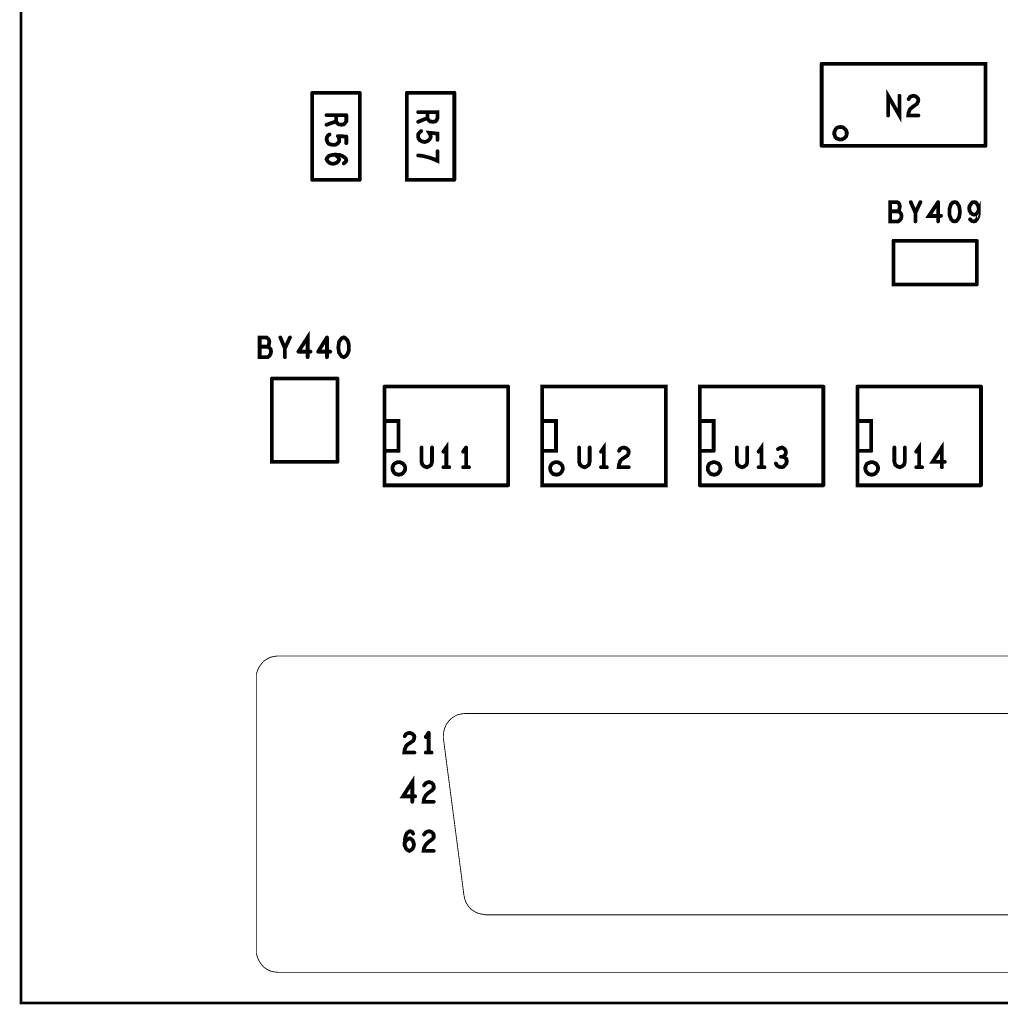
# Model space of a CAD drawing. Extents: x 23.5 to 56.6, y 21.5 to 42.6.
# Tile 2 of 38: x 26.6 to 28.9, y 30.2 to 32.6. Entities that reach past the tile are written whole.
import ezdxf

# ---------------------------------------------------------------- set-up
doc = ezdxf.new("R2010")
doc.units = 0
doc.layers.add('1', color=2, linetype='CONTINUOUS')

msp = doc.modelspace()

# ---------------------------------------------------------------- linework, layer by layer
at = {"layer": '1'}
for points, const_width in [([(51.994, 30.239), (26.584, 30.239), (26.584, 34.919)], 0.006), ([(28.489, 32.279), (28.489, 32.474)], 0.009), ([(28.489, 32.474), (28.879, 32.474), (28.879, 32.279)], 0.009), ([(27.277, 32.198), (27.277, 32.405)], 0.009), ([(27.39, 32.405), (27.277, 32.405)], 0.009), ([(27.39, 32.405), (27.39, 32.198)], 0.009), ([(27.615, 32.198), (27.502, 32.198), (27.502, 32.405)], 0.009), ([(27.615, 32.405), (27.502, 32.405)], 0.009), ([(27.615, 32.405), (27.615, 32.198)], 0.009), ([(28.647, 32.351), (28.647, 32.398), (28.674, 32.351), (28.674, 32.398)], 0.009), ([(28.696, 32.39), (28.699, 32.395), (28.703, 32.397), (28.708, 32.398), (28.714, 32.396), (28.718, 32.392), (28.719, 32.388), (28.718, 32.383), (28.716, 32.379), (28.705, 32.371), (28.699, 32.366), (28.696, 32.358), (28.695, 32.351), (28.719, 32.351)], 0.009), ([(27.529, 32.359), (27.575, 32.359), (27.575, 32.345), (27.573, 32.34), (27.57, 32.337), (27.564, 32.336), (27.557, 32.337), (27.553, 32.341), (27.551, 32.345), (27.529, 32.336)], 0.009), ([(27.551, 32.345), (27.551, 32.359)], 0.009), ([(27.311, 32.352), (27.358, 32.352)], 0.009), ([(27.334, 32.352), (27.334, 32.337), (27.311, 32.329)], 0.009), ([(27.336, 32.333), (27.334, 32.337)], 0.009), ([(27.352, 32.33), (27.346, 32.329), (27.34, 32.33), (27.336, 32.333)], 0.009), ([(27.352, 32.33), (27.355, 32.333), (27.358, 32.337), (27.358, 32.352)], 0.009), ([(27.318, 32.306), (27.314, 32.303), (27.312, 32.299), (27.311, 32.294), (27.313, 32.288), (27.316, 32.284), (27.321, 32.282), (27.327, 32.281), (27.334, 32.282), (27.338, 32.285), (27.341, 32.289)], 0.009), ([(27.536, 32.314), (27.532, 32.31), (27.529, 32.306), (27.529, 32.301), (27.53, 32.296), (27.533, 32.292), (27.539, 32.289), (27.545, 32.288), (27.551, 32.29), (27.555, 32.293), (27.558, 32.297), (27.559, 32.301), (27.558, 32.305), (27.555, 32.31), (27.575, 32.308), (27.575, 32.293)], 0.009), ([(28.549, 32.309), (28.548, 32.311), (28.548, 32.314), (28.547, 32.316), (28.545, 32.318), (28.543, 32.32), (28.541, 32.322), (28.539, 32.323), (28.536, 32.323), (28.534, 32.324), (28.531, 32.323), (28.529, 32.323), (28.526, 32.322), (28.524, 32.32), (28.522, 32.318), (28.521, 32.316), (28.52, 32.314), (28.519, 32.311), (28.519, 32.309), (28.519, 32.306), (28.52, 32.304), (28.521, 32.301), (28.522, 32.299), (28.524, 32.297), (28.526, 32.296), (28.529, 32.295), (28.531, 32.294), (28.534, 32.294), (28.536, 32.294), (28.539, 32.295), (28.541, 32.296), (28.543, 32.297), (28.545, 32.299), (28.547, 32.301), (28.548, 32.304), (28.548, 32.306), (28.549, 32.309)], 0.009), ([(27.338, 32.302), (27.358, 32.301)], 0.009), ([(27.341, 32.289), (27.341, 32.293), (27.341, 32.297), (27.338, 32.302)], 0.009), ([(27.358, 32.301), (27.358, 32.285)], 0.009), ([(27.575, 32.266), (27.575, 32.243), (27.564, 32.248), (27.555, 32.251), (27.547, 32.253), (27.539, 32.255), (27.529, 32.256)], 0.009), ([(28.489, 32.279), (28.879, 32.279)], 0.009), ([(27.332, 32.258), (27.324, 32.257), (27.317, 32.255), (27.313, 32.251), (27.311, 32.247), (27.313, 32.243), (27.317, 32.239), (27.321, 32.237), (27.326, 32.236), (27.331, 32.237), (27.336, 32.239)], 0.009), ([(27.339, 32.251), (27.336, 32.254), (27.331, 32.258)], 0.009), ([(27.332, 32.258), (27.342, 32.257)], 0.009), ([(27.339, 32.251), (27.341, 32.246), (27.339, 32.242), (27.336, 32.239)], 0.009), ([(27.356, 32.24), (27.358, 32.244), (27.357, 32.248), (27.353, 32.252), (27.348, 32.255), (27.342, 32.257)], 0.009), ([(27.356, 32.24), (27.352, 32.237)], 0.009), ([(27.277, 32.198), (27.39, 32.198)], 0.009), ([(28.674, 32.14), (28.672, 32.143), (28.668, 32.145), (28.652, 32.145), (28.652, 32.099), (28.671, 32.099), (28.675, 32.102), (28.678, 32.106), (28.679, 32.112), (28.678, 32.117), (28.674, 32.122), (28.67, 32.123), (28.652, 32.123)], 0.009), ([(28.712, 32.12), (28.701, 32.145)], 0.009), ([(28.724, 32.145), (28.712, 32.12), (28.712, 32.099)], 0.009), ([(28.773, 32.112), (28.744, 32.112), (28.766, 32.145)], 0.009), ([(28.766, 32.145), (28.766, 32.099)], 0.009), ([(28.81, 32.144), (28.805, 32.145), (28.801, 32.144), (28.797, 32.14), (28.795, 32.135), (28.793, 32.129), (28.793, 32.122), (28.793, 32.115), (28.795, 32.109), (28.797, 32.104), (28.801, 32.1)], 0.009), ([(28.816, 32.135), (28.813, 32.14), (28.81, 32.144)], 0.009), ([(28.842, 32.104), (28.846, 32.1), (28.851, 32.099), (28.855, 32.1), (28.859, 32.105), (28.862, 32.112), (28.863, 32.119), (28.863, 32.127), (28.86, 32.12), (28.856, 32.116), (28.852, 32.115), (28.848, 32.116), (28.844, 32.119), (28.841, 32.124), (28.84, 32.13), (28.841, 32.136), (28.844, 32.14), (28.847, 32.144), (28.852, 32.145), (28.856, 32.144), (28.859, 32.14), (28.862, 32.134), (28.863, 32.127)], 0.009), ([(28.67, 32.123), (28.673, 32.126), (28.674, 32.13), (28.675, 32.135), (28.674, 32.14)], 0.009), ([(28.816, 32.135), (28.817, 32.129), (28.818, 32.122), (28.817, 32.115)], 0.009), ([(28.81, 32.1), (28.805, 32.099), (28.801, 32.1)], 0.009), ([(28.81, 32.1), (28.813, 32.104), (28.816, 32.109), (28.817, 32.115)], 0.009), ([(28.66, 32.053), (28.66, 31.949), (28.858, 31.949)], 0.009), ([(28.858, 32.053), (28.66, 32.053)], 0.009), ([(28.858, 32.053), (28.858, 31.949)], 0.009), ([(27.171, 31.776), (27.152, 31.776), (27.152, 31.823), (27.168, 31.823), (27.172, 31.82), (27.174, 31.817), (27.175, 31.813), (27.174, 31.807), (27.173, 31.803), (27.17, 31.801), (27.152, 31.801)], 0.009), ([(27.201, 31.823), (27.212, 31.797)], 0.009), ([(27.212, 31.776), (27.212, 31.797), (27.224, 31.823)], 0.009), ([(27.244, 31.789), (27.266, 31.823), (27.266, 31.776)], 0.009), ([(27.291, 31.789), (27.312, 31.823)], 0.009), ([(27.312, 31.823), (27.312, 31.776)], 0.009), ([(27.352, 31.823), (27.347, 31.821), (27.344, 31.817), (27.341, 31.813), (27.34, 31.806), (27.339, 31.799), (27.34, 31.792), (27.341, 31.786), (27.344, 31.782), (27.347, 31.778), (27.352, 31.776), (27.356, 31.778), (27.36, 31.782), (27.362, 31.786), (27.364, 31.792), (27.364, 31.799), (27.364, 31.806), (27.362, 31.813), (27.36, 31.817), (27.356, 31.821), (27.352, 31.823)], 0.009), ([(27.17, 31.801), (27.174, 31.799), (27.178, 31.795), (27.179, 31.789), (27.178, 31.784), (27.175, 31.779), (27.171, 31.776)], 0.009), ([(27.273, 31.789), (27.244, 31.789)], 0.009), ([(27.291, 31.789), (27.32, 31.789)], 0.009), ([(27.337, 31.527), (27.181, 31.527), (27.181, 31.725)], 0.009), ([(27.337, 31.725), (27.181, 31.725)], 0.009), ([(27.337, 31.725), (27.337, 31.527)], 0.009), ([(27.449, 31.706), (27.449, 31.471), (27.743, 31.471)], 0.009), ([(27.743, 31.706), (27.449, 31.706)], 0.009), ([(27.743, 31.471), (27.743, 31.706)], 0.009), ([(27.824, 31.706), (27.824, 31.471), (28.118, 31.471), (28.118, 31.706), (27.824, 31.706)], 0.009), ([(28.199, 31.471), (28.199, 31.706), (28.493, 31.706)], 0.009), ([(28.493, 31.706), (28.493, 31.471)], 0.009), ([(28.574, 31.706), (28.574, 31.471), (28.868, 31.471)], 0.009), ([(28.868, 31.706), (28.574, 31.706)], 0.009), ([(28.868, 31.706), (28.868, 31.471)], 0.009), ([(27.45, 31.553), (27.482, 31.553), (27.482, 31.624), (27.45, 31.624)], 0.009), ([(27.825, 31.624), (27.857, 31.624), (27.857, 31.553), (27.825, 31.553)], 0.009), ([(28.232, 31.553), (28.232, 31.624), (28.2, 31.624)], 0.009), ([(28.607, 31.553), (28.607, 31.624), (28.575, 31.624)], 0.009), ([(27.562, 31.561), (27.562, 31.527), (27.56, 31.52), (27.555, 31.516), (27.55, 31.514), (27.544, 31.516), (27.539, 31.52), (27.537, 31.527), (27.537, 31.561)], 0.009), ([(27.596, 31.514), (27.596, 31.561), (27.589, 31.551)], 0.009), ([(27.636, 31.551), (27.643, 31.561)], 0.009), ([(27.643, 31.561), (27.643, 31.514)], 0.009), ([(27.912, 31.527), (27.914, 31.52), (27.919, 31.516), (27.925, 31.514), (27.93, 31.516), (27.935, 31.52), (27.937, 31.527), (27.937, 31.561)], 0.009), ([(27.912, 31.561), (27.912, 31.527)], 0.009), ([(27.971, 31.514), (27.971, 31.561), (27.964, 31.551)], 0.009), ([(28.007, 31.553), (28.01, 31.558), (28.014, 31.56), (28.019, 31.561), (28.025, 31.559), (28.029, 31.555), (28.03, 31.551), (28.029, 31.546), (28.027, 31.542), (28.015, 31.534), (28.01, 31.529), (28.007, 31.521), (28.006, 31.514), (28.03, 31.514)], 0.009), ([(28.312, 31.561), (28.312, 31.527), (28.31, 31.52), (28.305, 31.516), (28.3, 31.514), (28.294, 31.516), (28.289, 31.52), (28.287, 31.527), (28.287, 31.561)], 0.009), ([(28.346, 31.514), (28.346, 31.561), (28.339, 31.551)], 0.009), ([(28.392, 31.539), (28.397, 31.539), (28.4, 31.541), (28.403, 31.545), (28.404, 31.55), (28.403, 31.554), (28.4, 31.558), (28.395, 31.561), (28.39, 31.56), (28.385, 31.557)], 0.009), ([(28.687, 31.561), (28.687, 31.527), (28.685, 31.52), (28.68, 31.516), (28.675, 31.514), (28.669, 31.516), (28.664, 31.52), (28.662, 31.527), (28.662, 31.561)], 0.009), ([(28.721, 31.514), (28.721, 31.561), (28.714, 31.551)], 0.009), ([(28.782, 31.527), (28.753, 31.527), (28.775, 31.561), (28.775, 31.514)], 0.009), ([(28.232, 31.553), (28.2, 31.553)], 0.009), ([(28.397, 31.539), (28.401, 31.537), (28.405, 31.534), (28.406, 31.528), (28.405, 31.523)], 0.009), ([(28.607, 31.553), (28.575, 31.553)], 0.009), ([(27.498, 31.511), (27.498, 31.514), (27.497, 31.517), (27.496, 31.519), (27.494, 31.521), (27.493, 31.523), (27.49, 31.524), (27.488, 31.525), (27.486, 31.526), (27.483, 31.526), (27.48, 31.526), (27.478, 31.525), (27.475, 31.524), (27.473, 31.523), (27.471, 31.521), (27.47, 31.519), (27.469, 31.517), (27.468, 31.514), (27.468, 31.511), (27.468, 31.509), (27.469, 31.506), (27.47, 31.504), (27.471, 31.502), (27.473, 31.5), (27.475, 31.498), (27.478, 31.497), (27.48, 31.497), (27.483, 31.496), (27.486, 31.497), (27.488, 31.497), (27.49, 31.498), (27.493, 31.5), (27.494, 31.502), (27.496, 31.504), (27.497, 31.506), (27.498, 31.509), (27.498, 31.511)], 0.009), ([(27.603, 31.514), (27.589, 31.514)], 0.009), ([(27.65, 31.514), (27.636, 31.514)], 0.009), ([(27.873, 31.511), (27.873, 31.514), (27.872, 31.517), (27.871, 31.519), (27.869, 31.521), (27.868, 31.523), (27.865, 31.524), (27.863, 31.525), (27.861, 31.526), (27.858, 31.526), (27.855, 31.526), (27.853, 31.525), (27.85, 31.524), (27.848, 31.523), (27.846, 31.521), (27.845, 31.519), (27.844, 31.517), (27.843, 31.514), (27.843, 31.511), (27.843, 31.509), (27.844, 31.506), (27.845, 31.504), (27.846, 31.502), (27.848, 31.5), (27.85, 31.498), (27.853, 31.497), (27.855, 31.497), (27.858, 31.496), (27.861, 31.497), (27.863, 31.497), (27.865, 31.498), (27.868, 31.5), (27.869, 31.502), (27.871, 31.504), (27.872, 31.506), (27.873, 31.509), (27.873, 31.511)], 0.009), ([(27.964, 31.514), (27.978, 31.514)], 0.009), ([(28.248, 31.511), (28.248, 31.514), (28.247, 31.517), (28.246, 31.519), (28.244, 31.521), (28.243, 31.523), (28.24, 31.524), (28.238, 31.525), (28.236, 31.526), (28.233, 31.526), (28.23, 31.526), (28.228, 31.525), (28.225, 31.524), (28.223, 31.523), (28.221, 31.521), (28.22, 31.519), (28.219, 31.517), (28.218, 31.514), (28.218, 31.511), (28.218, 31.509), (28.219, 31.506), (28.22, 31.504), (28.221, 31.502), (28.223, 31.5), (28.225, 31.498), (28.228, 31.497), (28.23, 31.497), (28.233, 31.496), (28.236, 31.497), (28.238, 31.497), (28.24, 31.498), (28.243, 31.5), (28.244, 31.502), (28.246, 31.504), (28.247, 31.506), (28.248, 31.509), (28.248, 31.511)], 0.009), ([(28.339, 31.514), (28.353, 31.514)], 0.009), ([(28.405, 31.523), (28.402, 31.519), (28.398, 31.515), (28.393, 31.514), (28.388, 31.515), (28.383, 31.518), (28.38, 31.523)], 0.009), ([(28.623, 31.511), (28.623, 31.514), (28.622, 31.517), (28.621, 31.519), (28.619, 31.521), (28.618, 31.523), (28.615, 31.524), (28.613, 31.525), (28.611, 31.526), (28.608, 31.526), (28.605, 31.526), (28.603, 31.525), (28.6, 31.524), (28.598, 31.523), (28.596, 31.521), (28.595, 31.519), (28.594, 31.517), (28.593, 31.514), (28.593, 31.511), (28.593, 31.509), (28.594, 31.506), (28.595, 31.504), (28.596, 31.502), (28.598, 31.5), (28.6, 31.498), (28.603, 31.497), (28.605, 31.497), (28.608, 31.496), (28.611, 31.497), (28.613, 31.497), (28.615, 31.498), (28.618, 31.5), (28.619, 31.502), (28.621, 31.504), (28.622, 31.506), (28.623, 31.509), (28.623, 31.511)], 0.009), ([(28.728, 31.514), (28.714, 31.514)], 0.009), ([(28.199, 31.471), (28.493, 31.471)], 0.009), ([(31.212, 31.065), (27.196, 31.065), (27.187, 31.064), (27.178, 31.062), (27.17, 31.058), (27.162, 31.053), (27.156, 31.046), (27.151, 31.039), (27.147, 31.031), (27.144, 31.022), (27.144, 31.013), (27.144, 30.365), (27.144, 30.356), (27.147, 30.347), (27.151, 30.338), (27.156, 30.331), (27.162, 30.324), (27.17, 30.319), (27.178, 30.315), (27.187, 30.313), (27.196, 30.312)], 0.002), ([(27.641, 30.928), (27.632, 30.927), (27.623, 30.925), (27.615, 30.921), (27.608, 30.916), (27.601, 30.909), (27.596, 30.902), (27.592, 30.893), (27.59, 30.885), (27.589, 30.875), (27.589, 30.869)], 0.002), ([(27.641, 30.928), (30.769, 30.928), (30.778, 30.927), (30.787, 30.925), (30.796, 30.921), (30.803, 30.916), (30.809, 30.909), (30.815, 30.902), (30.819, 30.893), (30.821, 30.885), (30.822, 30.875), (30.821, 30.869), (30.773, 30.495)], 0.002), ([(27.52, 30.872), (27.519, 30.876), (27.515, 30.88), (27.509, 30.882), (27.504, 30.881), (27.5, 30.879), (27.497, 30.874)], 0.009), ([(27.547, 30.872), (27.554, 30.882)], 0.009), ([(27.554, 30.882), (27.554, 30.835)], 0.009), ([(27.52, 30.835), (27.496, 30.835), (27.497, 30.842), (27.5, 30.85), (27.505, 30.855), (27.517, 30.863)], 0.009), ([(27.52, 30.872), (27.519, 30.867), (27.517, 30.863)], 0.009), ([(27.638, 30.495), (27.589, 30.869)], 0.002), ([(27.561, 30.835), (27.547, 30.835)], 0.009), ([(27.515, 30.718), (27.515, 30.765), (27.493, 30.731), (27.522, 30.731)], 0.009), ([(27.551, 30.764), (27.555, 30.765), (27.561, 30.763), (27.565, 30.759), (27.566, 30.755), (27.566, 30.75), (27.563, 30.746), (27.552, 30.738), (27.547, 30.733), (27.543, 30.725), (27.542, 30.718), (27.566, 30.718)], 0.009), ([(27.551, 30.764), (27.547, 30.762), (27.543, 30.757)], 0.009), ([(27.518, 30.611), (27.516, 30.607), (27.512, 30.603), (27.508, 30.601), (27.504, 30.603), (27.5, 30.607), (27.497, 30.614), (27.497, 30.622), (27.498, 30.632), (27.5, 30.638), (27.502, 30.643), (27.507, 30.647), (27.511, 30.648), (27.515, 30.646), (27.517, 30.642)], 0.009), ([(27.555, 30.648), (27.561, 30.646), (27.565, 30.642), (27.566, 30.638), (27.566, 30.633), (27.563, 30.629), (27.552, 30.621), (27.547, 30.616), (27.543, 30.608), (27.542, 30.601), (27.566, 30.601)], 0.009), ([(27.555, 30.648), (27.551, 30.647), (27.547, 30.645), (27.543, 30.64)], 0.009), ([(27.513, 30.629), (27.509, 30.631), (27.504, 30.629), (27.501, 30.626), (27.497, 30.621)], 0.009), ([(27.513, 30.629), (27.516, 30.626), (27.518, 30.621), (27.519, 30.616), (27.518, 30.611)], 0.009), ([(27.638, 30.495), (27.64, 30.486), (27.643, 30.478), (27.648, 30.47), (27.654, 30.463), (27.661, 30.458), (27.67, 30.453), (27.678, 30.451), (27.69, 30.449)], 0.002), ([(30.721, 30.449), (27.69, 30.449)], 0.002), ([(27.196, 30.312), (31.212, 30.312)], 0.002)]:
    msp.add_lwpolyline(points, dxfattribs=dict(at, const_width=const_width))
for points, const_width in [([(28.49125, 32.474, 1), (28.48675, 32.474, 1)], 0.0045), ([(28.49125, 32.474, 1), (28.48675, 32.474, 1)], 0.0045), ([(27.27925, 32.405, 1), (27.27475, 32.405, 1)], 0.0045), ([(27.27925, 32.405, 1), (27.27475, 32.405, 1)], 0.0045), ([(27.39225, 32.405, 1), (27.38775, 32.405, 1)], 0.0045), ([(27.39225, 32.405, 1), (27.38775, 32.405, 1)], 0.0045), ([(27.50425, 32.405, 1), (27.49975, 32.405, 1)], 0.0045), ([(27.50425, 32.405, 1), (27.49975, 32.405, 1)], 0.0045), ([(27.61725, 32.405, 1), (27.61275, 32.405, 1)], 0.0045), ([(27.61725, 32.405, 1), (27.61275, 32.405, 1)], 0.0045), ([(28.67625, 32.398, 1), (28.67175, 32.398, 1)], 0.0045), ([(28.69825, 32.39, 1), (28.69375, 32.39, 1)], 0.0045), ([(27.53125, 32.359, 1), (27.52675, 32.359, 1)], 0.0045), ([(27.55325, 32.359, 1), (27.54875, 32.359, 1)], 0.0045), ([(27.31325, 32.352, 1), (27.30875, 32.352, 1)], 0.0045), ([(27.31325, 32.329, 1), (27.30875, 32.329, 1)], 0.0045), ([(27.33625, 32.352, 1), (27.33175, 32.352, 1)], 0.0045), ([(27.33625, 32.337, 1), (27.33175, 32.337, 1)], 0.0045), ([(27.33825, 32.333, 1), (27.33375, 32.333, 1)], 0.0045), ([(27.33825, 32.333, 1), (27.33375, 32.333, 1)], 0.0045), ([(27.35425, 32.33, 1), (27.34975, 32.33, 1)], 0.0045), ([(27.35425, 32.33, 1), (27.34975, 32.33, 1)], 0.0045), ([(27.36025, 32.352, 1), (27.35575, 32.352, 1)], 0.0045), ([(27.36025, 32.352, 1), (27.35575, 32.352, 1)], 0.0045), ([(27.53125, 32.336, 1), (27.52675, 32.336, 1)], 0.0045), ([(27.55325, 32.345, 1), (27.54875, 32.345, 1)], 0.0045), ([(28.64925, 32.351, 1), (28.64475, 32.351, 1)], 0.0045), ([(28.72125, 32.351, 1), (28.71675, 32.351, 1)], 0.0045), ([(27.32025, 32.306, 1), (27.31575, 32.306, 1)], 0.0045), ([(27.53825, 32.314, 1), (27.53375, 32.314, 1)], 0.0045), ([(28.55125, 32.309, 1), (28.54675, 32.309, 1)], 0.0045), ([(28.55125, 32.309, 1), (28.54675, 32.309, 1)], 0.0045), ([(27.34025, 32.302, 1), (27.33575, 32.302, 1)], 0.0045), ([(27.34025, 32.302, 1), (27.33575, 32.302, 1)], 0.0045), ([(27.34325, 32.289, 1), (27.33875, 32.289, 1)], 0.0045), ([(27.34325, 32.289, 1), (27.33875, 32.289, 1)], 0.0045), ([(27.36025, 32.301, 1), (27.35575, 32.301, 1)], 0.0045), ([(27.36025, 32.301, 1), (27.35575, 32.301, 1)], 0.0045), ([(27.36025, 32.285, 1), (27.35575, 32.285, 1)], 0.0045), ([(27.57725, 32.293, 1), (27.57275, 32.293, 1)], 0.0045), ([(27.57725, 32.266, 1), (27.57275, 32.266, 1)], 0.0045), ([(28.49125, 32.279, 1), (28.48675, 32.279, 1)], 0.0045), ([(28.49125, 32.279, 1), (28.48675, 32.279, 1)], 0.0045), ([(28.88125, 32.279, 1), (28.87675, 32.279, 1)], 0.0045), ([(28.88125, 32.279, 1), (28.87675, 32.279, 1)], 0.0045), ([(27.33325, 32.258, 1), (27.32875, 32.258, 1)], 0.0045), ([(27.33425, 32.258, 1), (27.32975, 32.258, 1)], 0.0045), ([(27.33425, 32.258, 1), (27.32975, 32.258, 1)], 0.0045), ([(27.33825, 32.239, 1), (27.33375, 32.239, 1)], 0.0045), ([(27.33825, 32.239, 1), (27.33375, 32.239, 1)], 0.0045), ([(27.34125, 32.251, 1), (27.33675, 32.251, 1)], 0.0045), ([(27.34125, 32.251, 1), (27.33675, 32.251, 1)], 0.0045), ([(27.34425, 32.257, 1), (27.33975, 32.257, 1)], 0.0045), ([(27.34425, 32.257, 1), (27.33975, 32.257, 1)], 0.0045), ([(27.35425, 32.237, 1), (27.34975, 32.237, 1)], 0.0045), ([(27.35825, 32.24, 1), (27.35375, 32.24, 1)], 0.0045), ([(27.35825, 32.24, 1), (27.35375, 32.24, 1)], 0.0045), ([(27.53125, 32.256, 1), (27.52675, 32.256, 1)], 0.0045), ([(27.27925, 32.198, 1), (27.27475, 32.198, 1)], 0.0045), ([(27.27925, 32.198, 1), (27.27475, 32.198, 1)], 0.0045), ([(27.39225, 32.198, 1), (27.38775, 32.198, 1)], 0.0045), ([(27.39225, 32.198, 1), (27.38775, 32.198, 1)], 0.0045), ([(27.61725, 32.198, 1), (27.61275, 32.198, 1)], 0.0045), ([(27.61725, 32.198, 1), (27.61275, 32.198, 1)], 0.0045), ([(28.70325, 32.145, 1), (28.69875, 32.145, 1)], 0.0045), ([(28.72625, 32.145, 1), (28.72175, 32.145, 1)], 0.0045), ([(28.76825, 32.145, 1), (28.76375, 32.145, 1)], 0.0045), ([(28.76825, 32.145, 1), (28.76375, 32.145, 1)], 0.0045), ([(28.81225, 32.144, 1), (28.80775, 32.144, 1)], 0.0045), ([(28.81225, 32.144, 1), (28.80775, 32.144, 1)], 0.0045), ([(28.65425, 32.123, 1), (28.64975, 32.123, 1)], 0.0045), ([(28.67225, 32.123, 1), (28.66775, 32.123, 1)], 0.0045), ([(28.67625, 32.14, 1), (28.67175, 32.14, 1)], 0.0045), ([(28.67625, 32.14, 1), (28.67175, 32.14, 1)], 0.0045), ([(28.71425, 32.12, 1), (28.70975, 32.12, 1)], 0.0045), ([(28.81825, 32.135, 1), (28.81375, 32.135, 1)], 0.0045), ([(28.81825, 32.135, 1), (28.81375, 32.135, 1)], 0.0045), ([(28.86525, 32.127, 1), (28.86075, 32.127, 1)], 0.0045), ([(28.71425, 32.099, 1), (28.70975, 32.099, 1)], 0.0045), ([(28.76825, 32.099, 1), (28.76375, 32.099, 1)], 0.0045), ([(28.77525, 32.112, 1), (28.77075, 32.112, 1)], 0.0045), ([(28.80325, 32.1, 1), (28.79875, 32.1, 1)], 0.0045), ([(28.80325, 32.1, 1), (28.79875, 32.1, 1)], 0.0045), ([(28.81225, 32.1, 1), (28.80775, 32.1, 1)], 0.0045), ([(28.81225, 32.1, 1), (28.80775, 32.1, 1)], 0.0045), ([(28.81925, 32.115, 1), (28.81475, 32.115, 1)], 0.0045), ([(28.81925, 32.115, 1), (28.81475, 32.115, 1)], 0.0045), ([(28.84425, 32.104, 1), (28.83975, 32.104, 1)], 0.0045), ([(28.66225, 32.053, 1), (28.65775, 32.053, 1)], 0.0045), ([(28.66225, 32.053, 1), (28.65775, 32.053, 1)], 0.0045), ([(28.86025, 32.053, 1), (28.85575, 32.053, 1)], 0.0045), ([(28.86025, 32.053, 1), (28.85575, 32.053, 1)], 0.0045), ([(28.86025, 31.949, 1), (28.85575, 31.949, 1)], 0.0045), ([(28.86025, 31.949, 1), (28.85575, 31.949, 1)], 0.0045), ([(27.20325, 31.823, 1), (27.19875, 31.823, 1)], 0.0045), ([(27.22625, 31.823, 1), (27.22175, 31.823, 1)], 0.0045), ([(27.31425, 31.823, 1), (27.30975, 31.823, 1)], 0.0045), ([(27.31425, 31.823, 1), (27.30975, 31.823, 1)], 0.0045), ([(27.35425, 31.823, 1), (27.34975, 31.823, 1)], 0.0045), ([(27.35425, 31.823, 1), (27.34975, 31.823, 1)], 0.0045), ([(27.15425, 31.801, 1), (27.14975, 31.801, 1)], 0.0045), ([(27.17225, 31.801, 1), (27.16775, 31.801, 1)], 0.0045), ([(27.21425, 31.797, 1), (27.20975, 31.797, 1)], 0.0045), ([(27.17325, 31.776, 1), (27.16875, 31.776, 1)], 0.0045), ([(27.17325, 31.776, 1), (27.16875, 31.776, 1)], 0.0045), ([(27.21425, 31.776, 1), (27.20975, 31.776, 1)], 0.0045), ([(27.24625, 31.789, 1), (27.24175, 31.789, 1)], 0.0045), ([(27.24625, 31.789, 1), (27.24175, 31.789, 1)], 0.0045), ([(27.26825, 31.776, 1), (27.26375, 31.776, 1)], 0.0045), ([(27.27525, 31.789, 1), (27.27075, 31.789, 1)], 0.0045), ([(27.29325, 31.789, 1), (27.28875, 31.789, 1)], 0.0045), ([(27.29325, 31.789, 1), (27.28875, 31.789, 1)], 0.0045), ([(27.31425, 31.776, 1), (27.30975, 31.776, 1)], 0.0045), ([(27.32225, 31.789, 1), (27.31775, 31.789, 1)], 0.0045), ([(27.18325, 31.725, 1), (27.17875, 31.725, 1)], 0.0045), ([(27.18325, 31.725, 1), (27.17875, 31.725, 1)], 0.0045), ([(27.33925, 31.725, 1), (27.33475, 31.725, 1)], 0.0045), ([(27.33925, 31.725, 1), (27.33475, 31.725, 1)], 0.0045), ([(27.45125, 31.706, 1), (27.44675, 31.706, 1)], 0.0045), ([(27.45125, 31.706, 1), (27.44675, 31.706, 1)], 0.0045), ([(27.74525, 31.706, 1), (27.74075, 31.706, 1)], 0.0045), ([(27.74525, 31.706, 1), (27.74075, 31.706, 1)], 0.0045), ([(27.82625, 31.706, 1), (27.82175, 31.706, 1)], 0.0045), ([(27.82625, 31.706, 1), (27.82175, 31.706, 1)], 0.0045), ([(28.49525, 31.706, 1), (28.49075, 31.706, 1)], 0.0045), ([(28.49525, 31.706, 1), (28.49075, 31.706, 1)], 0.0045), ([(28.57625, 31.706, 1), (28.57175, 31.706, 1)], 0.0045), ([(28.57625, 31.706, 1), (28.57175, 31.706, 1)], 0.0045), ([(28.87025, 31.706, 1), (28.86575, 31.706, 1)], 0.0045), ([(28.87025, 31.706, 1), (28.86575, 31.706, 1)], 0.0045), ([(27.45225, 31.624, 1), (27.44775, 31.624, 1)], 0.0045), ([(27.82725, 31.624, 1), (27.82275, 31.624, 1)], 0.0045), ([(28.20225, 31.624, 1), (28.19775, 31.624, 1)], 0.0045), ([(28.57725, 31.624, 1), (28.57275, 31.624, 1)], 0.0045), ([(27.53925, 31.561, 1), (27.53475, 31.561, 1)], 0.0045), ([(27.56425, 31.561, 1), (27.55975, 31.561, 1)], 0.0045), ([(27.64525, 31.561, 1), (27.64075, 31.561, 1)], 0.0045), ([(27.64525, 31.561, 1), (27.64075, 31.561, 1)], 0.0045), ([(27.91425, 31.561, 1), (27.90975, 31.561, 1)], 0.0045), ([(27.93925, 31.561, 1), (27.93475, 31.561, 1)], 0.0045), ([(28.28925, 31.561, 1), (28.28475, 31.561, 1)], 0.0045), ([(28.31425, 31.561, 1), (28.30975, 31.561, 1)], 0.0045), ([(28.38725, 31.557, 1), (28.38275, 31.557, 1)], 0.0045), ([(28.66425, 31.561, 1), (28.65975, 31.561, 1)], 0.0045), ([(28.68925, 31.561, 1), (28.68475, 31.561, 1)], 0.0045), ([(27.45225, 31.553, 1), (27.44775, 31.553, 1)], 0.0045), ([(27.59125, 31.551, 1), (27.58675, 31.551, 1)], 0.0045), ([(27.63825, 31.551, 1), (27.63375, 31.551, 1)], 0.0045), ([(27.82725, 31.553, 1), (27.82275, 31.553, 1)], 0.0045), ([(27.96625, 31.551, 1), (27.96175, 31.551, 1)], 0.0045), ([(28.00925, 31.553, 1), (28.00475, 31.553, 1)], 0.0045), ([(28.20225, 31.553, 1), (28.19775, 31.553, 1)], 0.0045), ([(28.23425, 31.553, 1), (28.22975, 31.553, 1)], 0.0045), ([(28.23425, 31.553, 1), (28.22975, 31.553, 1)], 0.0045), ([(28.34125, 31.551, 1), (28.33675, 31.551, 1)], 0.0045), ([(28.39425, 31.539, 1), (28.38975, 31.539, 1)], 0.0045), ([(28.39925, 31.539, 1), (28.39475, 31.539, 1)], 0.0045), ([(28.57725, 31.553, 1), (28.57275, 31.553, 1)], 0.0045), ([(28.60925, 31.553, 1), (28.60475, 31.553, 1)], 0.0045), ([(28.60925, 31.553, 1), (28.60475, 31.553, 1)], 0.0045), ([(28.71625, 31.551, 1), (28.71175, 31.551, 1)], 0.0045), ([(27.33925, 31.527, 1), (27.33475, 31.527, 1)], 0.0045), ([(27.33925, 31.527, 1), (27.33475, 31.527, 1)], 0.0045), ([(27.50025, 31.511, 1), (27.49575, 31.511, 1)], 0.0045), ([(27.50025, 31.511, 1), (27.49575, 31.511, 1)], 0.0045), ([(27.59125, 31.514, 1), (27.58675, 31.514, 1)], 0.0045), ([(27.59825, 31.514, 1), (27.59375, 31.514, 1)], 0.0045), ([(27.60525, 31.514, 1), (27.60075, 31.514, 1)], 0.0045), ([(27.63825, 31.514, 1), (27.63375, 31.514, 1)], 0.0045), ([(27.64525, 31.514, 1), (27.64075, 31.514, 1)], 0.0045), ([(27.65225, 31.514, 1), (27.64775, 31.514, 1)], 0.0045), ([(27.87525, 31.511, 1), (27.87075, 31.511, 1)], 0.0045), ([(27.87525, 31.511, 1), (27.87075, 31.511, 1)], 0.0045), ([(27.91425, 31.527, 1), (27.90975, 31.527, 1)], 0.0045), ([(27.91425, 31.527, 1), (27.90975, 31.527, 1)], 0.0045), ([(27.96625, 31.514, 1), (27.96175, 31.514, 1)], 0.0045), ([(27.97325, 31.514, 1), (27.96875, 31.514, 1)], 0.0045), ([(27.98025, 31.514, 1), (27.97575, 31.514, 1)], 0.0045), ([(28.03225, 31.514, 1), (28.02775, 31.514, 1)], 0.0045), ([(28.25025, 31.511, 1), (28.24575, 31.511, 1)], 0.0045), ([(28.25025, 31.511, 1), (28.24575, 31.511, 1)], 0.0045), ([(28.34125, 31.514, 1), (28.33675, 31.514, 1)], 0.0045), ([(28.34825, 31.514, 1), (28.34375, 31.514, 1)], 0.0045), ([(28.35525, 31.514, 1), (28.35075, 31.514, 1)], 0.0045), ([(28.38225, 31.523, 1), (28.37775, 31.523, 1)], 0.0045), ([(28.40725, 31.523, 1), (28.40275, 31.523, 1)], 0.0045), ([(28.40725, 31.523, 1), (28.40275, 31.523, 1)], 0.0045), ([(28.62525, 31.511, 1), (28.62075, 31.511, 1)], 0.0045), ([(28.62525, 31.511, 1), (28.62075, 31.511, 1)], 0.0045), ([(28.71625, 31.514, 1), (28.71175, 31.514, 1)], 0.0045), ([(28.72325, 31.514, 1), (28.71875, 31.514, 1)], 0.0045), ([(28.73025, 31.514, 1), (28.72575, 31.514, 1)], 0.0045), ([(28.77725, 31.514, 1), (28.77275, 31.514, 1)], 0.0045), ([(28.78425, 31.527, 1), (28.77975, 31.527, 1)], 0.0045), ([(27.74525, 31.471, 1), (27.74075, 31.471, 1)], 0.0045), ([(27.74525, 31.471, 1), (27.74075, 31.471, 1)], 0.0045), ([(28.20125, 31.471, 1), (28.19675, 31.471, 1)], 0.0045), ([(28.20125, 31.471, 1), (28.19675, 31.471, 1)], 0.0045), ([(28.49525, 31.471, 1), (28.49075, 31.471, 1)], 0.0045), ([(28.49525, 31.471, 1), (28.49075, 31.471, 1)], 0.0045), ([(28.87025, 31.471, 1), (28.86575, 31.471, 1)], 0.0045), ([(28.87025, 31.471, 1), (28.86575, 31.471, 1)], 0.0045), ([(27.6415, 30.928, 1), (27.6405, 30.928, 1)], 0.001), ([(27.6415, 30.928, 1), (27.6405, 30.928, 1)], 0.001), ([(27.55625, 30.882, 1), (27.55175, 30.882, 1)], 0.0045), ([(27.55625, 30.882, 1), (27.55175, 30.882, 1)], 0.0045), ([(27.49925, 30.874, 1), (27.49475, 30.874, 1)], 0.0045), ([(27.51925, 30.863, 1), (27.51475, 30.863, 1)], 0.0045), ([(27.51925, 30.863, 1), (27.51475, 30.863, 1)], 0.0045), ([(27.52225, 30.872, 1), (27.51775, 30.872, 1)], 0.0045), ([(27.52225, 30.872, 1), (27.51775, 30.872, 1)], 0.0045), ([(27.54925, 30.872, 1), (27.54475, 30.872, 1)], 0.0045), ([(27.5895, 30.869, 1), (27.5885, 30.869, 1)], 0.001), ([(27.5895, 30.869, 1), (27.5885, 30.869, 1)], 0.001), ([(27.52225, 30.835, 1), (27.51775, 30.835, 1)], 0.0045), ([(27.54925, 30.835, 1), (27.54475, 30.835, 1)], 0.0045), ([(27.55625, 30.835, 1), (27.55175, 30.835, 1)], 0.0045), ([(27.56325, 30.835, 1), (27.55875, 30.835, 1)], 0.0045), ([(27.55325, 30.764, 1), (27.54875, 30.764, 1)], 0.0045), ([(27.55325, 30.764, 1), (27.54875, 30.764, 1)], 0.0045), ([(27.54525, 30.757, 1), (27.54075, 30.757, 1)], 0.0045), ([(27.51725, 30.718, 1), (27.51275, 30.718, 1)], 0.0045), ([(27.52425, 30.731, 1), (27.51975, 30.731, 1)], 0.0045), ([(27.56825, 30.718, 1), (27.56375, 30.718, 1)], 0.0045), ([(27.51925, 30.642, 1), (27.51475, 30.642, 1)], 0.0045), ([(27.55725, 30.648, 1), (27.55275, 30.648, 1)], 0.0045), ([(27.55725, 30.648, 1), (27.55275, 30.648, 1)], 0.0045), ([(27.49925, 30.621, 1), (27.49475, 30.621, 1)], 0.0045), ([(27.51525, 30.629, 1), (27.51075, 30.629, 1)], 0.0045), ([(27.51525, 30.629, 1), (27.51075, 30.629, 1)], 0.0045), ([(27.54525, 30.64, 1), (27.54075, 30.64, 1)], 0.0045), ([(27.52025, 30.611, 1), (27.51575, 30.611, 1)], 0.0045), ([(27.52025, 30.611, 1), (27.51575, 30.611, 1)], 0.0045), ([(27.56825, 30.601, 1), (27.56375, 30.601, 1)], 0.0045), ([(27.6385, 30.495, 1), (27.6375, 30.495, 1)], 0.001), ([(27.6385, 30.495, 1), (27.6375, 30.495, 1)], 0.001), ([(27.6905, 30.449, 1), (27.6895, 30.449, 1)], 0.001), ([(27.6905, 30.449, 1), (27.6895, 30.449, 1)], 0.001), ([(27.1965, 30.312, 1), (27.1955, 30.312, 1)], 0.001), ([(27.1965, 30.312, 1), (27.1955, 30.312, 1)], 0.001)]:
    msp.add_lwpolyline(points, format="xyb", close=True, dxfattribs=dict(at, const_width=const_width))

doc.saveas('drawing.dxf')
